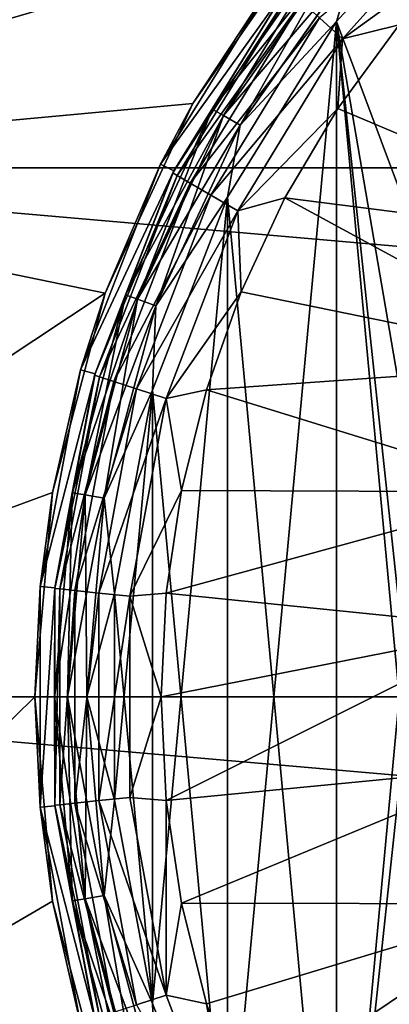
# Model space of a CAD drawing. Header units: metres. Extents: x -82 to 113, y -109 to 109.
# Tile 11 of 256: x -69.57 to -68.34, y -77.53 to -74.23. Entities that reach past the tile are written whole.
import ezdxf

# ---------------------------------------------------------------- set-up
doc = ezdxf.new("R2010")
doc.units = ezdxf.units.M
doc.layers.add('solid_20_382_013_XXX', color=7, linetype='CONTINUOUS')

msp = doc.modelspace()

# ---------------------------------------------------------------- linework, layer by layer
at = {"layer": 'solid_20_382_013_XXX'}
for points in [[(-71.32, -72.992622, -51.61792), (-51.02, -72.992645, -51.617924), (-51.02, -74.729836, -51.978916)], [(-71.32, -72.992622, -51.61792), (-51.02, -74.729836, -51.978916), (-71.32, -74.729813, -51.978912)], [(-67.503944, -73.02668, -26.572594), (-71.32, -72.992622, -26.582081), (-71.32, -74.729813, -26.221087)], [(-67.503944, -73.02668, -26.572594), (-71.32, -74.729813, -26.221087), (-68.085106, -73.430763, -26.46752)], [(-68.085106, -73.430763, -26.46752), (-71.32, -74.729813, -26.221087), (-68.587906, -73.933304, -26.355892)], [(-68.511902, -78.760765, -28.4), (-68.511993, -74.239365, -28.4), (-68.045326, -73.727776, -28.4)], [(-68.451294, -74.040352, -28.384775), (-68.045326, -73.727776, -28.4), (-68.511993, -74.239365, -28.4)], [(-68.511902, -74.239235, -30.4), (-68.045258, -73.727715, -30.4), (-68.451187, -74.040443, -30.415165)], [(-68.060486, -75.447189, -30.4), (-68.045258, -73.727715, -30.4), (-68.511902, -74.239235, -30.4)], [(-68.511902, -78.760765, -28.4), (-68.045326, -73.727776, -28.4), (-68.269997, -76.499878, -28.4)], [(-68.569214, -74.227898, -26.693821), (-68.491524, -74.297989, -26.614393), (-68.04332, -73.79599, -26.614393)], [(-68.04332, -73.79599, -26.614393), (-68.491524, -74.297989, -26.614393), (-68.071236, -73.991676, -26.564878)], [(-68.587906, -73.933304, -26.355892), (-71.32, -74.729813, -26.221087), (-68.992287, -74.514252, -26.252552)], [(-68.587906, -73.933304, -26.355892), (-68.992287, -74.514252, -26.252552), (-68.712128, -74.089539, -31.1)], [(-68.927666, -74.532585, -28.276392), (-68.534256, -73.970734, -28.276392), (-68.890121, -74.55426, -28.341366)], [(-68.672165, -74.119591, -28.200001), (-68.534256, -73.970734, -28.276392), (-68.927666, -74.532585, -28.276392)], [(-68.927612, -74.532616, -30.523464), (-68.53421, -73.970772, -30.523464), (-68.672165, -74.119591, -30.6)], [(-68.500961, -73.99868, -30.458523), (-68.53421, -73.970772, -30.523464), (-68.927612, -74.532616, -30.523464)], [(-68.534256, -73.970734, -28.276392), (-68.501045, -73.998604, -28.341366), (-68.890121, -74.55426, -28.341366)], [(-68.890022, -74.554314, -30.458523), (-68.500961, -73.99868, -30.458523), (-68.927612, -74.532616, -30.523464)], [(-68.890121, -74.55426, -28.341366), (-68.501045, -73.998604, -28.341366), (-68.833878, -74.586731, -28.384775)], [(-68.890022, -74.554314, -30.458523), (-68.451187, -74.040443, -30.415165), (-68.500961, -73.99868, -30.458523)], [(-68.501045, -73.998604, -28.341366), (-68.451294, -74.040352, -28.384775), (-68.833878, -74.586731, -28.384775)], [(-68.491524, -74.297989, -26.614393), (-68.302429, -74.25087, -26.564878), (-68.071236, -73.991676, -26.564878)], [(-68.890022, -74.554314, -30.458523), (-68.833755, -74.586807, -30.415165), (-68.451187, -74.040443, -30.415165)], [(-68.833878, -74.586731, -28.384775), (-68.451294, -74.040352, -28.384775), (-68.511993, -74.239365, -28.4)], [(-68.511902, -74.239235, -30.4), (-68.451187, -74.040443, -30.415165), (-68.833755, -74.586807, -30.415165)], [(-68.992287, -74.514252, -26.252552), (-69.10067, -74.717072, -31.1), (-68.712128, -74.089539, -31.1)], [(-68.672188, -74.119614, -31.1), (-68.712128, -74.089539, -31.1), (-69.10067, -74.717072, -31.1)], [(-69.05587, -74.739288, -31.1), (-68.672188, -74.119614, -31.1), (-69.10067, -74.717072, -31.1)], [(-69.059547, -74.746681, -27.048277), (-68.679077, -74.128777, -27.048277), (-69.055893, -74.739334, -28.200001)], [(-68.666321, -74.140297, -26.918541), (-68.679077, -74.128777, -27.048277), (-69.059547, -74.746681, -27.048277)], [(-69.044693, -74.75528, -26.918541), (-68.666321, -74.140297, -26.918541), (-69.059547, -74.746681, -27.048277)], [(-69.055893, -74.739334, -30.6), (-68.672165, -74.119591, -30.6), (-69.05587, -74.739288, -31.1)], [(-68.927612, -74.532616, -30.523464), (-68.672165, -74.119591, -30.6), (-69.055893, -74.739334, -30.6)], [(-69.055893, -74.739334, -28.200001), (-68.672165, -74.119591, -28.200001), (-68.927666, -74.532585, -28.276392)], [(-68.679077, -74.128777, -27.048277), (-68.672165, -74.119591, -28.200001), (-69.055893, -74.739334, -28.200001)], [(-68.672165, -74.119591, -30.6), (-68.672188, -74.119614, -31.1), (-69.05587, -74.739288, -31.1)], [(-68.628845, -74.17411, -26.797577), (-68.666321, -74.140297, -26.918541), (-69.044693, -74.75528, -26.918541)], [(-69.001091, -74.78051, -26.797577), (-68.628845, -74.17411, -26.797577), (-69.044693, -74.75528, -26.918541)], [(-68.569214, -74.227898, -26.693821), (-68.628845, -74.17411, -26.797577), (-69.001091, -74.78051, -26.797577)], [(-68.931725, -74.820625, -26.693821), (-68.569214, -74.227898, -26.693821), (-69.001091, -74.78051, -26.797577)], [(-68.931725, -74.820625, -26.693821), (-68.491524, -74.297989, -26.614393), (-68.569214, -74.227898, -26.693821)], [(-68.876518, -78.172203, -28.4), (-68.876617, -74.827988, -28.4), (-68.511993, -74.239365, -28.4)], [(-68.833878, -74.586731, -28.384775), (-68.511993, -74.239365, -28.4), (-68.876617, -74.827988, -28.4)], [(-68.876518, -74.827797, -30.4), (-68.511902, -74.239235, -30.4), (-68.833755, -74.586807, -30.415165)], [(-68.511993, -78.760635, -30.4), (-68.511902, -74.239235, -30.4), (-68.876518, -74.827797, -30.4)], [(-68.511902, -78.760765, -28.4), (-68.876518, -78.172203, -28.4), (-68.511993, -74.239365, -28.4)], [(-68.045326, -79.272224, -30.4), (-68.511902, -74.239235, -30.4), (-68.511993, -78.760635, -30.4)], [(-68.269997, -76.500122, -30.4), (-68.511902, -74.239235, -30.4), (-68.045326, -79.272224, -30.4)], [(-68.217125, -75.963348, -30.4), (-68.060486, -75.447189, -30.4), (-68.511902, -74.239235, -30.4)], [(-68.269997, -76.500122, -30.4), (-68.217125, -75.963348, -30.4), (-68.511902, -74.239235, -30.4)], [(-68.491524, -74.297989, -26.614393), (-68.507401, -74.531258, -26.564878), (-68.302429, -74.25087, -26.564878)], [(-67.415802, -74.991882, -26.311182), (-68.302429, -74.25087, -26.564878), (-68.507401, -74.531258, -26.564878)], [(-68.931725, -74.820625, -26.693821), (-68.841347, -74.872902, -26.614393), (-68.491524, -74.297989, -26.614393)], [(-68.491524, -74.297989, -26.614393), (-68.841347, -74.872902, -26.614393), (-68.507401, -74.531258, -26.564878)], [(-68.992287, -74.514252, -26.252552), (-71.32, -74.729813, -26.221087), (-69.284889, -75.148849, -26.170408)], [(-68.992287, -74.514252, -26.252552), (-69.284889, -75.148849, -26.170408), (-69.10067, -74.717072, -31.1)], [(-69.217537, -75.154205, -28.276392), (-68.927666, -74.532585, -28.276392), (-69.176788, -75.169037, -28.341366)], [(-69.055893, -74.739334, -28.200001), (-68.927666, -74.532585, -28.276392), (-69.217537, -75.154205, -28.276392)], [(-69.217484, -75.154228, -30.523464), (-68.927612, -74.532616, -30.523464), (-69.055893, -74.739334, -30.6)], [(-68.890022, -74.554314, -30.458523), (-68.927612, -74.532616, -30.523464), (-69.217484, -75.154228, -30.523464)], [(-68.927666, -74.532585, -28.276392), (-68.890121, -74.55426, -28.341366), (-69.176788, -75.169037, -28.341366)], [(-68.841347, -74.872902, -26.614393), (-68.684212, -74.8302, -26.564878), (-68.507401, -74.531258, -26.564878)], [(-67.415802, -74.991882, -26.311182), (-68.507401, -74.531258, -26.564878), (-68.684212, -74.8302, -26.564878)], [(-69.176689, -75.169075, -30.458523), (-68.890022, -74.554314, -30.458523), (-69.217484, -75.154228, -30.523464)], [(-69.176788, -75.169037, -28.341366), (-68.890121, -74.55426, -28.341366), (-69.115768, -75.191246, -28.384775)], [(-69.176689, -75.169075, -30.458523), (-68.833755, -74.586807, -30.415165), (-68.890022, -74.554314, -30.458523)], [(-68.890121, -74.55426, -28.341366), (-68.833878, -74.586731, -28.384775), (-69.115768, -75.191246, -28.384775)], [(-69.176689, -75.169075, -30.458523), (-69.115631, -75.191299, -30.415165), (-68.833755, -74.586807, -30.415165)], [(-69.115768, -75.191246, -28.384775), (-68.833878, -74.586731, -28.384775), (-68.876617, -74.827988, -28.4)], [(-68.876518, -74.827797, -30.4), (-68.833755, -74.586807, -30.415165), (-69.115631, -75.191299, -30.415165)], [(-71.32, -74.729813, -51.978912), (-51.02, -74.729836, -51.978916), (-51.02, -76.5, -52.099998)], [(-71.32, -74.729813, -51.978912), (-51.02, -76.5, -52.099998), (-71.32, -76.5, -52.099998)], [(-69.284889, -75.148849, -26.170408), (-71.32, -74.729813, -26.221087), (-71.32, -76.5, -26.1)], [(-69.284889, -75.148849, -26.170408), (-69.36731, -75.405365, -31.1), (-69.10067, -74.717072, -31.1)], [(-69.05587, -74.739288, -31.1), (-69.10067, -74.717072, -31.1), (-69.36731, -75.405365, -31.1)], [(-69.319199, -75.418983, -31.1), (-69.05587, -74.739288, -31.1), (-69.36731, -75.405365, -31.1)], [(-69.319214, -75.419029, -30.6), (-69.055893, -74.739334, -30.6), (-69.319199, -75.418983, -31.1)], [(-69.217484, -75.154228, -30.523464), (-69.055893, -74.739334, -30.6), (-69.319214, -75.419029, -30.6)], [(-69.319214, -75.419029, -28.200001), (-69.055893, -74.739334, -28.200001), (-69.217537, -75.154205, -28.276392)], [(-69.059547, -74.746681, -27.048277), (-69.055893, -74.739334, -28.200001), (-69.319214, -75.419029, -28.200001)], [(-69.055893, -74.739334, -30.6), (-69.05587, -74.739288, -31.1), (-69.319199, -75.418983, -31.1)], [(-69.320557, -75.423767, -27.048277), (-69.059547, -74.746681, -27.048277), (-69.319214, -75.419029, -28.200001)], [(-69.044693, -74.75528, -26.918541), (-69.059547, -74.746681, -27.048277), (-69.320557, -75.423767, -27.048277)], [(-69.30426, -75.429077, -26.918541), (-69.044693, -74.75528, -26.918541), (-69.320557, -75.423767, -27.048277)], [(-69.001091, -74.78051, -26.797577), (-69.044693, -74.75528, -26.918541), (-69.30426, -75.429077, -26.918541)], [(-69.256424, -75.444649, -26.797577), (-69.001091, -74.78051, -26.797577), (-69.30426, -75.429077, -26.918541)], [(-68.931725, -74.820625, -26.693821), (-69.001091, -74.78051, -26.797577), (-69.256424, -75.444649, -26.797577)], [(-69.180336, -75.469414, -26.693821), (-68.931725, -74.820625, -26.693821), (-69.256424, -75.444649, -26.797577)], [(-69.180336, -75.469414, -26.693821), (-68.841347, -74.872902, -26.614393), (-68.931725, -74.820625, -26.693821)], [(-69.126717, -77.526688, -28.4), (-69.126793, -75.473579, -28.4), (-68.876617, -74.827988, -28.4)], [(-69.115768, -75.191246, -28.384775), (-68.876617, -74.827988, -28.4), (-69.126793, -75.473579, -28.4)], [(-69.126717, -75.473312, -30.4), (-68.876518, -74.827797, -30.4), (-69.115631, -75.191299, -30.415165)], [(-68.876617, -78.172012, -30.4), (-68.876518, -74.827797, -30.4), (-69.126717, -75.473312, -30.4)], [(-68.876518, -78.172203, -28.4), (-69.126717, -77.526688, -28.4), (-68.876617, -74.827988, -28.4)], [(-68.511993, -78.760635, -30.4), (-68.876518, -74.827797, -30.4), (-68.876617, -78.172012, -30.4)], [(-68.841347, -74.872902, -26.614393), (-68.831215, -75.144875, -26.564878), (-68.684212, -74.8302, -26.564878)], [(-67.669159, -75.382141, -26.311182), (-68.684212, -74.8302, -26.564878), (-68.831215, -75.144875, -26.564878)], [(-67.669159, -75.382141, -26.311182), (-67.415802, -74.991882, -26.311182), (-68.684212, -74.8302, -26.564878)], [(-69.180336, -75.469414, -26.693821), (-69.0812, -75.501678, -26.614393), (-68.841347, -74.872902, -26.614393)], [(-68.841347, -74.872902, -26.614393), (-69.0812, -75.501678, -26.614393), (-68.831215, -75.144875, -26.564878)], [(-69.284889, -75.148849, -26.170408), (-71.32, -76.5, -26.1), (-69.461136, -75.816299, -26.117994)], [(-69.284889, -75.148849, -26.170408), (-69.461136, -75.816299, -26.117994), (-69.36731, -75.405365, -31.1)], [(-69.395058, -75.816727, -28.276392), (-69.217537, -75.154205, -28.276392), (-69.352356, -75.824249, -28.341366)], [(-69.319214, -75.419029, -28.200001), (-69.217537, -75.154205, -28.276392), (-69.395058, -75.816727, -28.276392)], [(-69.394997, -75.816734, -30.523464), (-69.217484, -75.154228, -30.523464), (-69.319214, -75.419029, -30.6)], [(-69.176689, -75.169075, -30.458523), (-69.217484, -75.154228, -30.523464), (-69.394997, -75.816734, -30.523464)], [(-69.352249, -75.824272, -30.458523), (-69.176689, -75.169075, -30.458523), (-69.394997, -75.816734, -30.523464)], [(-69.217537, -75.154205, -28.276392), (-69.176788, -75.169037, -28.341366), (-69.352356, -75.824249, -28.341366)], [(-69.352356, -75.824249, -28.341366), (-69.176788, -75.169037, -28.341366), (-69.288406, -75.835526, -28.384775)], [(-69.352249, -75.824272, -30.458523), (-69.115631, -75.191299, -30.415165), (-69.176689, -75.169075, -30.458523)], [(-69.176788, -75.169037, -28.341366), (-69.115768, -75.191246, -28.384775), (-69.288406, -75.835526, -28.384775)], [(-69.0812, -75.501678, -26.614393), (-68.947006, -75.472321, -26.564878), (-68.831215, -75.144875, -26.564878)], [(-67.669159, -75.382141, -26.311182), (-68.831215, -75.144875, -26.564878), (-68.947006, -75.472321, -26.564878)], [(-69.352249, -75.824272, -30.458523), (-69.288261, -75.835556, -30.415165), (-69.115631, -75.191299, -30.415165)], [(-69.288406, -75.835526, -28.384775), (-69.115768, -75.191246, -28.384775), (-69.126793, -75.473579, -28.4)], [(-69.126717, -75.473312, -30.4), (-69.115631, -75.191299, -30.415165), (-69.288261, -75.835556, -30.415165)], [(-67.843231, -75.813637, -26.311182), (-67.669159, -75.382141, -26.311182), (-68.947006, -75.472321, -26.564878)], [(-69.461136, -75.816299, -26.117994), (-69.502937, -76.130951, -31.1), (-69.36731, -75.405365, -31.1)], [(-69.319199, -75.418983, -31.1), (-69.36731, -75.405365, -31.1), (-69.502937, -76.130951, -31.1)], [(-69.45314, -76.135506, -31.1), (-69.319199, -75.418983, -31.1), (-69.502937, -76.130951, -31.1)], [(-69.4533, -76.137177, -27.048277), (-69.320557, -75.423767, -27.048277), (-69.453148, -76.135544, -28.200001)], [(-69.30426, -75.429077, -26.918541), (-69.320557, -75.423767, -27.048277), (-69.4533, -76.137177, -27.048277)], [(-69.436272, -76.138969, -26.918541), (-69.30426, -75.429077, -26.918541), (-69.4533, -76.137177, -27.048277)], [(-69.453148, -76.135536, -30.6), (-69.319214, -75.419029, -30.6), (-69.45314, -76.135506, -31.1)], [(-69.394997, -75.816734, -30.523464), (-69.319214, -75.419029, -30.6), (-69.453148, -76.135536, -30.6)], [(-69.453148, -76.135544, -28.200001), (-69.319214, -75.419029, -28.200001), (-69.395058, -75.816727, -28.276392)], [(-69.320557, -75.423767, -27.048277), (-69.319214, -75.419029, -28.200001), (-69.453148, -76.135544, -28.200001)], [(-69.319214, -75.419029, -30.6), (-69.319199, -75.418983, -31.1), (-69.45314, -76.135506, -31.1)], [(-69.256424, -75.444649, -26.797577), (-69.30426, -75.429077, -26.918541), (-69.436272, -76.138969, -26.918541)], [(-69.386276, -76.144234, -26.797577), (-69.256424, -75.444649, -26.797577), (-69.436272, -76.138969, -26.918541)], [(-69.180336, -75.469414, -26.693821), (-69.256424, -75.444649, -26.797577), (-69.386276, -76.144234, -26.797577)], [(-69.306747, -76.152603, -26.693821), (-69.180336, -75.469414, -26.693821), (-69.386276, -76.144234, -26.797577)], [(-69.306747, -76.152603, -26.693821), (-69.0812, -75.501678, -26.614393), (-69.180336, -75.469414, -26.693821)], [(-69.288406, -75.835526, -28.384775), (-69.126793, -75.473579, -28.4), (-69.254005, -76.15403, -28.4)], [(-69.253975, -76.153732, -30.4), (-69.126717, -75.473312, -30.4), (-69.288261, -75.835556, -30.415165)], [(-69.253975, -76.846268, -28.4), (-69.254005, -76.15403, -28.4), (-69.126793, -75.473579, -28.4)], [(-69.126793, -77.526421, -30.4), (-69.126717, -75.473312, -30.4), (-69.253975, -76.153732, -30.4)], [(-69.126717, -77.526688, -28.4), (-69.253975, -76.846268, -28.4), (-69.126793, -75.473579, -28.4)], [(-68.876617, -78.172012, -30.4), (-69.126717, -75.473312, -30.4), (-69.126793, -77.526421, -30.4)], [(-69.0812, -75.501678, -26.614393), (-69.030502, -75.809456, -26.564878), (-68.947006, -75.472321, -26.564878)], [(-67.843231, -75.813637, -26.311182), (-68.947006, -75.472321, -26.564878), (-69.030502, -75.809456, -26.564878)], [(-69.306747, -76.152603, -26.693821), (-69.203148, -76.163513, -26.614393), (-69.0812, -75.501678, -26.614393)], [(-69.0812, -75.501678, -26.614393), (-69.203148, -76.163513, -26.614393), (-69.030502, -75.809456, -26.564878)], [(-69.461136, -75.816299, -26.117994), (-71.32, -76.5, -26.1), (-69.519997, -76.5, -26.1)], [(-69.461136, -75.816299, -26.117994), (-69.519997, -76.5, -26.1), (-69.502937, -76.130951, -31.1)], [(-69.454834, -76.5, -28.276392), (-69.395058, -75.816727, -28.276392), (-69.411476, -76.5, -28.341366)], [(-69.453148, -76.135544, -28.200001), (-69.395058, -75.816727, -28.276392), (-69.454834, -76.5, -28.276392)], [(-69.454773, -76.5, -30.523464), (-69.394997, -75.816734, -30.523464), (-69.453148, -76.135536, -30.6)], [(-69.352249, -75.824272, -30.458523), (-69.394997, -75.816734, -30.523464), (-69.454773, -76.5, -30.523464)], [(-69.411369, -76.5, -30.458523), (-69.352249, -75.824272, -30.458523), (-69.454773, -76.5, -30.523464)], [(-69.395058, -75.816727, -28.276392), (-69.352356, -75.824249, -28.341366), (-69.411476, -76.5, -28.341366)], [(-69.411476, -76.5, -28.341366), (-69.352356, -75.824249, -28.341366), (-69.346535, -76.5, -28.384775)], [(-69.411369, -76.5, -30.458523), (-69.288261, -75.835556, -30.415165), (-69.352249, -75.824272, -30.458523)], [(-69.352356, -75.824249, -28.341366), (-69.288406, -75.835526, -28.384775), (-69.346535, -76.5, -28.384775)], [(-69.203148, -76.163513, -26.614393), (-69.080917, -76.153091, -26.564878), (-69.030502, -75.809456, -26.564878)], [(-67.843231, -75.813637, -26.311182), (-69.030502, -75.809456, -26.564878), (-69.080917, -76.153091, -26.564878)], [(-67.931595, -76.270454, -26.311182), (-67.843231, -75.813637, -26.311182), (-69.080917, -76.153091, -26.564878)], [(-69.411369, -76.5, -30.458523), (-69.34639, -76.5, -30.415165), (-69.288261, -75.835556, -30.415165)], [(-69.346535, -76.5, -28.384775), (-69.288406, -75.835526, -28.384775), (-69.254005, -76.15403, -28.4)], [(-69.253975, -76.153732, -30.4), (-69.288261, -75.835556, -30.415165), (-69.34639, -76.5, -30.415165)], [(-69.519997, -76.5, -26.1), (-69.50293, -76.869102, -31.1), (-69.502937, -76.130951, -31.1)], [(-69.45314, -76.135506, -31.1), (-69.502937, -76.130951, -31.1), (-69.50293, -76.869102, -31.1)], [(-69.453148, -76.864433, -31.1), (-69.45314, -76.135506, -31.1), (-69.50293, -76.869102, -31.1)], [(-69.453148, -76.864464, -28.200001), (-69.453148, -76.135544, -28.200001), (-69.454834, -76.5, -28.276392)], [(-69.454773, -76.5, -30.523464), (-69.453148, -76.135536, -30.6), (-69.453148, -76.864464, -30.6)], [(-69.4533, -76.137177, -27.048277), (-69.453148, -76.135544, -28.200001), (-69.453148, -76.864464, -28.200001)], [(-69.4533, -76.862823, -27.048277), (-69.4533, -76.137177, -27.048277), (-69.453148, -76.864464, -28.200001)], [(-69.436272, -76.138969, -26.918541), (-69.4533, -76.137177, -27.048277), (-69.4533, -76.862823, -27.048277)], [(-69.436272, -76.861031, -26.918541), (-69.436272, -76.138969, -26.918541), (-69.4533, -76.862823, -27.048277)], [(-69.453148, -76.135536, -30.6), (-69.45314, -76.135506, -31.1), (-69.453148, -76.864433, -31.1)], [(-69.453148, -76.864464, -30.6), (-69.453148, -76.135536, -30.6), (-69.453148, -76.864433, -31.1)], [(-69.386276, -76.144234, -26.797577), (-69.436272, -76.138969, -26.918541), (-69.436272, -76.861031, -26.918541)], [(-69.386276, -76.855766, -26.797577), (-69.386276, -76.144234, -26.797577), (-69.436272, -76.861031, -26.918541)], [(-69.306747, -76.152603, -26.693821), (-69.386276, -76.144234, -26.797577), (-69.386276, -76.855766, -26.797577)], [(-69.306747, -76.847397, -26.693821), (-69.306747, -76.152603, -26.693821), (-69.386276, -76.855766, -26.797577)], [(-69.346535, -76.5, -28.384775), (-69.254005, -76.15403, -28.4), (-69.253975, -76.846268, -28.4)], [(-69.254005, -76.84597, -30.4), (-69.253975, -76.153732, -30.4), (-69.34639, -76.5, -30.415165)], [(-69.306747, -76.847397, -26.693821), (-69.203148, -76.163513, -26.614393), (-69.306747, -76.152603, -26.693821)], [(-69.126793, -77.526421, -30.4), (-69.253975, -76.153732, -30.4), (-69.254005, -76.84597, -30.4)], [(-69.203148, -76.163513, -26.614393), (-69.097778, -76.5, -26.564878), (-69.080917, -76.153091, -26.564878)], [(-67.931595, -76.270454, -26.311182), (-69.080917, -76.153091, -26.564878), (-69.097778, -76.5, -26.564878)], [(-69.306747, -76.847397, -26.693821), (-69.203148, -76.836487, -26.614393), (-69.203148, -76.163513, -26.614393)], [(-69.203148, -76.163513, -26.614393), (-69.203148, -76.836487, -26.614393), (-69.097778, -76.5, -26.564878)], [(-67.931595, -76.270454, -26.311182), (-69.097778, -76.5, -26.564878), (-69.080917, -76.846909, -26.564878)], [(-67.931, -76.735741, -26.311182), (-67.931595, -76.270454, -26.311182), (-69.080917, -76.846909, -26.564878)], [(-71.32, -76.5, -52.099998), (-51.02, -76.5, -52.099998), (-51.02, -78.270164, -51.978916)], [(-71.32, -78.270187, -51.978912), (-71.32, -76.5, -52.099998), (-51.02, -78.270164, -51.978916)], [(-69.519997, -76.5, -26.1), (-71.32, -76.5, -26.1), (-71.32, -78.270187, -26.221087)], [(-69.519997, -76.5, -26.1), (-71.32, -78.270187, -26.221087), (-69.461136, -77.183723, -26.117994)], [(-69.519997, -76.5, -26.1), (-69.461136, -77.183723, -26.117994), (-69.50293, -76.869102, -31.1)], [(-69.454834, -76.5, -28.276392), (-69.411476, -76.5, -28.341366), (-69.352356, -77.175751, -28.341366)], [(-69.395058, -77.183273, -28.276392), (-69.454834, -76.5, -28.276392), (-69.352356, -77.175751, -28.341366)], [(-69.453148, -76.864464, -28.200001), (-69.454834, -76.5, -28.276392), (-69.395058, -77.183273, -28.276392)], [(-69.394997, -77.183266, -30.523464), (-69.454773, -76.5, -30.523464), (-69.453148, -76.864464, -30.6)], [(-69.411369, -76.5, -30.458523), (-69.454773, -76.5, -30.523464), (-69.394997, -77.183266, -30.523464)], [(-69.411476, -76.5, -28.341366), (-69.346535, -76.5, -28.384775), (-69.288406, -77.164474, -28.384775)], [(-69.352356, -77.175751, -28.341366), (-69.411476, -76.5, -28.341366), (-69.288406, -77.164474, -28.384775)], [(-69.352249, -77.175728, -30.458523), (-69.34639, -76.5, -30.415165), (-69.411369, -76.5, -30.458523)], [(-69.352249, -77.175728, -30.458523), (-69.411369, -76.5, -30.458523), (-69.394997, -77.183266, -30.523464)], [(-69.352249, -77.175728, -30.458523), (-69.288261, -77.164444, -30.415165), (-69.34639, -76.5, -30.415165)], [(-69.288406, -77.164474, -28.384775), (-69.346535, -76.5, -28.384775), (-69.253975, -76.846268, -28.4)], [(-69.254005, -76.84597, -30.4), (-69.34639, -76.5, -30.415165), (-69.288261, -77.164444, -30.415165)], [(-69.203148, -76.836487, -26.614393), (-69.080917, -76.846909, -26.564878), (-69.097778, -76.5, -26.564878)], [(-68.511902, -78.760765, -28.4), (-68.269997, -76.499878, -28.4), (-68.217125, -77.036652, -28.4)], [(-67.931, -76.735741, -26.311182), (-69.080917, -76.846909, -26.564878), (-69.030502, -77.190544, -26.564878)], [(-67.841461, -77.192329, -26.311182), (-67.931, -76.735741, -26.311182), (-69.030502, -77.190544, -26.564878)], [(-69.180336, -77.530586, -26.693821), (-69.306747, -76.847397, -26.693821), (-69.386276, -76.855766, -26.797577)], [(-69.306747, -76.847397, -26.693821), (-69.0812, -77.498322, -26.614393), (-69.203148, -76.836487, -26.614393)], [(-69.180336, -77.530586, -26.693821), (-69.0812, -77.498322, -26.614393), (-69.306747, -76.847397, -26.693821)], [(-69.288406, -77.164474, -28.384775), (-69.253975, -76.846268, -28.4), (-69.126717, -77.526688, -28.4)], [(-69.126793, -77.526421, -30.4), (-69.254005, -76.84597, -30.4), (-69.288261, -77.164444, -30.415165)], [(-69.203148, -76.836487, -26.614393), (-69.0812, -77.498322, -26.614393), (-69.080917, -76.846909, -26.564878)], [(-69.0812, -77.498322, -26.614393), (-69.030502, -77.190544, -26.564878), (-69.080917, -76.846909, -26.564878)], [(-69.319214, -77.580956, -31.1), (-69.453148, -76.864433, -31.1), (-69.50293, -76.869102, -31.1)], [(-69.461136, -77.183723, -26.117994), (-69.367287, -77.594696, -31.1), (-69.50293, -76.869102, -31.1)], [(-69.319214, -77.580956, -31.1), (-69.50293, -76.869102, -31.1), (-69.367287, -77.594696, -31.1)], [(-69.30426, -77.570923, -26.918541), (-69.436272, -76.861031, -26.918541), (-69.4533, -76.862823, -27.048277)], [(-69.320557, -77.576233, -27.048277), (-69.4533, -76.862823, -27.048277), (-69.453148, -76.864464, -28.200001)], [(-69.30426, -77.570923, -26.918541), (-69.4533, -76.862823, -27.048277), (-69.320557, -77.576233, -27.048277)], [(-69.453148, -76.864464, -30.6), (-69.453148, -76.864433, -31.1), (-69.319214, -77.580956, -31.1)], [(-69.319214, -77.580971, -30.6), (-69.453148, -76.864464, -30.6), (-69.319214, -77.580956, -31.1)], [(-69.394997, -77.183266, -30.523464), (-69.453148, -76.864464, -30.6), (-69.319214, -77.580971, -30.6)], [(-69.319214, -77.580971, -28.200001), (-69.453148, -76.864464, -28.200001), (-69.395058, -77.183273, -28.276392)], [(-69.320557, -77.576233, -27.048277), (-69.453148, -76.864464, -28.200001), (-69.319214, -77.580971, -28.200001)], [(-69.256424, -77.555351, -26.797577), (-69.386276, -76.855766, -26.797577), (-69.436272, -76.861031, -26.918541)], [(-69.256424, -77.555351, -26.797577), (-69.436272, -76.861031, -26.918541), (-69.30426, -77.570923, -26.918541)], [(-69.180336, -77.530586, -26.693821), (-69.386276, -76.855766, -26.797577), (-69.256424, -77.555351, -26.797577)], [(-68.511902, -78.760765, -28.4), (-68.217125, -77.036652, -28.4), (-68.060486, -77.552811, -28.4)], [(-69.395058, -77.183273, -28.276392), (-69.352356, -77.175751, -28.341366), (-69.176788, -77.830963, -28.341366)], [(-69.352249, -77.175728, -30.458523), (-69.394997, -77.183266, -30.523464), (-69.217484, -77.845772, -30.523464)], [(-69.352356, -77.175751, -28.341366), (-69.288406, -77.164474, -28.384775), (-69.115768, -77.808754, -28.384775)], [(-69.176788, -77.830963, -28.341366), (-69.352356, -77.175751, -28.341366), (-69.115768, -77.808754, -28.384775)], [(-69.176689, -77.830925, -30.458523), (-69.288261, -77.164444, -30.415165), (-69.352249, -77.175728, -30.458523)], [(-69.176689, -77.830925, -30.458523), (-69.352249, -77.175728, -30.458523), (-69.217484, -77.845772, -30.523464)], [(-69.115768, -77.808754, -28.384775), (-69.288406, -77.164474, -28.384775), (-69.126717, -77.526688, -28.4)], [(-69.126793, -77.526421, -30.4), (-69.288261, -77.164444, -30.415165), (-69.115631, -77.808701, -30.415165)], [(-69.176689, -77.830925, -30.458523), (-69.115631, -77.808701, -30.415165), (-69.288261, -77.164444, -30.415165)], [(-69.461136, -77.183723, -26.117994), (-71.32, -78.270187, -26.221087), (-69.284882, -77.851166, -26.17041)], [(-69.461136, -77.183723, -26.117994), (-69.284882, -77.851166, -26.17041), (-69.367287, -77.594696, -31.1)], [(-69.217537, -77.845795, -28.276392), (-69.395058, -77.183273, -28.276392), (-69.176788, -77.830963, -28.341366)], [(-69.319214, -77.580971, -28.200001), (-69.395058, -77.183273, -28.276392), (-69.217537, -77.845795, -28.276392)], [(-69.217484, -77.845772, -30.523464), (-69.394997, -77.183266, -30.523464), (-69.319214, -77.580971, -30.6)], [(-69.0812, -77.498322, -26.614393), (-68.947006, -77.527679, -26.564878), (-69.030502, -77.190544, -26.564878)], [(-67.841461, -77.192329, -26.311182), (-69.030502, -77.190544, -26.564878), (-68.947006, -77.527679, -26.564878)], [(-67.841461, -77.192329, -26.311182), (-68.947006, -77.527679, -26.564878), (-68.831215, -77.855125, -26.564878)], [(-67.666283, -77.623375, -26.311182), (-67.841461, -77.192329, -26.311182), (-68.831215, -77.855125, -26.564878)], [(-69.180336, -77.530586, -26.693821), (-68.841347, -78.127098, -26.614393), (-69.0812, -77.498322, -26.614393)], [(-69.0812, -77.498322, -26.614393), (-68.841347, -78.127098, -26.614393), (-68.947006, -77.527679, -26.564878)], [(-68.876617, -78.172012, -30.4), (-69.126793, -77.526421, -30.4), (-69.115631, -77.808701, -30.415165)], [(-69.115768, -77.808754, -28.384775), (-69.126717, -77.526688, -28.4), (-68.876518, -78.172203, -28.4)], [(-68.841347, -78.127098, -26.614393), (-68.831215, -77.855125, -26.564878), (-68.947006, -77.527679, -26.564878)]]:
    msp.add_3dface(points, dxfattribs=at)

doc.saveas('drawing.dxf')
